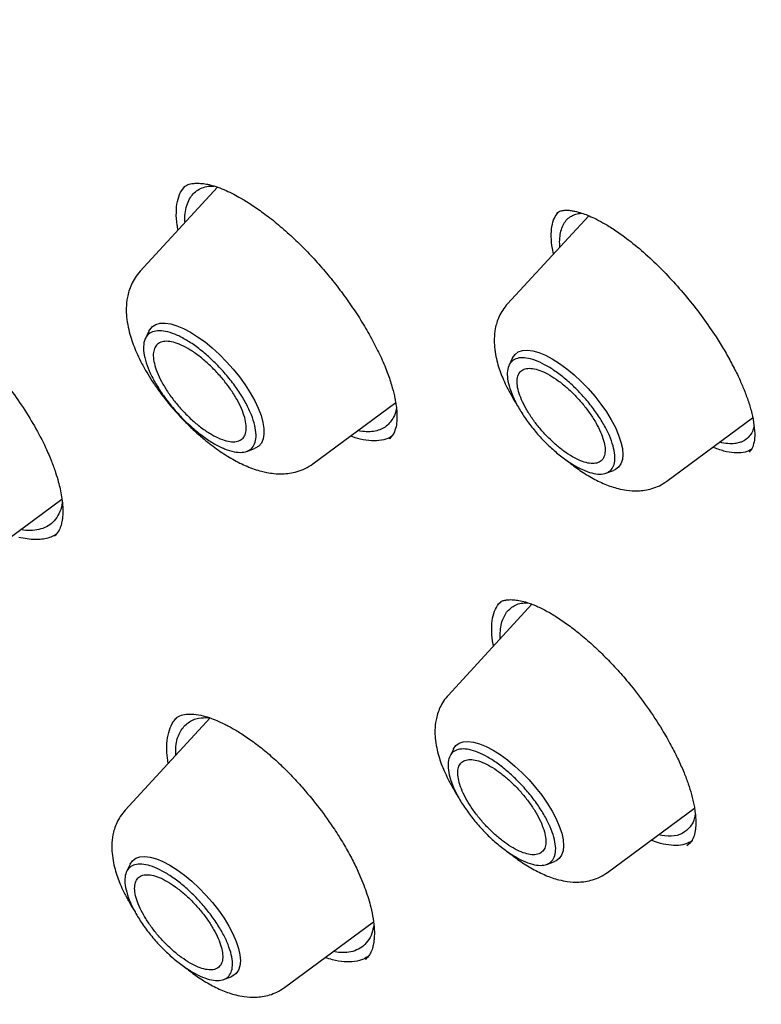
# Model space of a CAD drawing. Header units: millimetres. Extents: x 8 to 1762, y 12 to 2705.
# Tile 37 of 116: x 1527 to 1538, y 966 to 980. Entities that reach past the tile are written whole.
import ezdxf

# ---------------------------------------------------------------- set-up
doc = ezdxf.new("R2010")
doc.units = ezdxf.units.MM

msp = doc.modelspace()

# ---------------------------------------------------------------- linework, layer by layer
at = {"color": 7, "linetype": 'Continuous', "lineweight": 30}
for p, q in [((1529.732, 977.967), (1528.575, 976.71)), ((1529.178, 977.89), (1529.24, 977.978)), ((1535.283, 977.54), (1534.07, 976.223)), ((1534.807, 977.573), (1534.81, 977.576)), ((1534.758, 976.97), (1534.74, 977.049)), ((1528.706, 975.815), (1528.652, 975.705)), ((1534.146, 975.415), (1534.092, 975.306)), ((1531.159, 973.831), (1532.396, 974.745)), ((1536.452, 973.57), (1537.736, 974.518)), ((1532.367, 974.282), (1532.303, 974.202)), ((1532.303, 974.208), (1532.298, 974.204)), ((1530.168, 974.016), (1530.284, 974.058)), ((1535.542, 973.69), (1535.656, 973.732)), ((1526.128, 972.359), (1527.404, 973.301)), ((1534.433, 971.729), (1533.184, 970.372)), ((1533.936, 971.737), (1533.973, 971.772)), ((1529.619, 970.029), (1528.35, 968.65)), ((1533.259, 969.564), (1533.206, 969.455)), ((1535.565, 967.719), (1536.866, 968.679)), ((1536.806, 968.163), (1536.749, 968.117)), ((1528.426, 967.842), (1528.372, 967.733)), ((1534.656, 967.839), (1534.77, 967.881)), ((1530.732, 965.997), (1532.064, 966.981)), ((1531.541, 966.52), (1531.462, 966.536)), ((1531.949, 966.424), (1531.941, 966.415)), ((1529.822, 966.118), (1529.936, 966.159))]:
    msp.add_line(p, q, dxfattribs=at)
at = {"color": 7, "linetype": 'Continuous', "lineweight": 30, "flags": 128}
for points in [[(1528.706, 975.815), (1528.717, 975.835), (1528.757, 975.881), (1528.809, 975.913), (1528.872, 975.931), (1528.947, 975.934), (1529.031, 975.922), (1529.123, 975.895), (1529.222, 975.854), (1529.326, 975.799), (1529.434, 975.731), (1529.544, 975.652), (1529.653, 975.562), (1529.762, 975.463), (1529.866, 975.357), (1529.966, 975.245), (1530.06, 975.129), (1530.145, 975.01), (1530.221, 974.891), (1530.287, 974.774), (1530.341, 974.66), (1530.382, 974.552), (1530.41, 974.45), (1530.425, 974.357), (1530.426, 974.273), (1530.414, 974.201), (1530.387, 974.141), (1530.348, 974.095), (1530.296, 974.063), (1530.284, 974.058)], [(1534.146, 975.415), (1534.146, 975.416), (1534.181, 975.466), (1534.23, 975.502), (1534.291, 975.523), (1534.363, 975.529), (1534.446, 975.519), (1534.537, 975.493), (1534.635, 975.453), (1534.739, 975.399), (1534.847, 975.331), (1534.956, 975.251), (1535.066, 975.161), (1535.173, 975.061), (1535.277, 974.954), (1535.375, 974.841), (1535.467, 974.724), (1535.549, 974.606), (1535.621, 974.488), (1535.682, 974.372), (1535.731, 974.26), (1535.766, 974.155), (1535.787, 974.058), (1535.794, 973.97), (1535.787, 973.893), (1535.765, 973.829), (1535.73, 973.779), (1535.682, 973.743), (1535.656, 973.732)], [(1533.259, 969.564), (1533.26, 969.565), (1533.295, 969.615), (1533.344, 969.651), (1533.405, 969.672), (1533.477, 969.678), (1533.56, 969.668), (1533.651, 969.643), (1533.749, 969.603), (1533.853, 969.548), (1533.961, 969.48), (1534.07, 969.401), (1534.18, 969.31), (1534.287, 969.21), (1534.391, 969.103), (1534.489, 968.99), (1534.58, 968.873), (1534.663, 968.755), (1534.735, 968.637), (1534.796, 968.521), (1534.844, 968.409), (1534.88, 968.304), (1534.901, 968.207), (1534.908, 968.119), (1534.901, 968.043), (1534.879, 967.978), (1534.844, 967.928), (1534.795, 967.892), (1534.77, 967.881)], [(1528.426, 967.842), (1528.426, 967.843), (1528.461, 967.894), (1528.51, 967.93), (1528.571, 967.951), (1528.643, 967.956), (1528.726, 967.946), (1528.817, 967.921), (1528.915, 967.881), (1529.019, 967.826), (1529.127, 967.759), (1529.236, 967.679), (1529.346, 967.588), (1529.453, 967.489), (1529.557, 967.381), (1529.655, 967.268), (1529.747, 967.152), (1529.829, 967.033), (1529.901, 966.915), (1529.962, 966.799), (1530.011, 966.688), (1530.046, 966.582), (1530.067, 966.485), (1530.074, 966.397), (1530.067, 966.321), (1530.046, 966.257), (1530.01, 966.206), (1529.962, 966.17), (1529.936, 966.159)]]:
    msp.add_lwpolyline(points, dxfattribs=at)
at = {"color": 7, "linetype": 'Continuous', "lineweight": 30}
for points, knots in [([(1566.118, 957.876), (1566.206, 957.959), (1566.372, 958.117), (1566.576, 958.324), (1566.765, 958.525), (1566.943, 958.724), (1567.103, 958.913), (1567.25, 959.094), (1567.397, 959.283), (1567.538, 959.474), (1567.672, 959.665), (1567.801, 959.857), (1567.936, 960.066), (1568.076, 960.297), (1568.217, 960.543), (1568.352, 960.795), (1568.486, 961.058), (1568.615, 961.331), (1568.74, 961.613), (1568.853, 961.885), (1568.954, 962.145), (1569.044, 962.394), (1569.132, 962.652), (1569.219, 962.925), (1569.306, 963.219), (1569.39, 963.53), (1569.471, 963.857), (1569.548, 964.204), (1569.619, 964.56), (1569.684, 964.931), (1569.735, 965.262), (1569.772, 965.545), (1569.799, 965.767), (1569.821, 965.97), (1569.839, 966.152), (1569.856, 966.339), (1569.872, 966.546), (1569.889, 966.789), (1569.904, 967.059), (1569.915, 967.32), (1569.922, 967.565), (1569.927, 967.788), (1569.929, 968.014), (1569.929, 968.227), (1569.928, 968.398), (1569.926, 968.525), (1569.924, 968.614), (1569.922, 968.688), (1569.921, 968.763), (1569.918, 968.862), (1569.913, 968.999), (1569.906, 969.181), (1569.89, 969.523), (1569.86, 970.009), (1569.814, 970.544), (1569.769, 970.984), (1569.729, 971.33), (1569.686, 971.667), (1569.643, 971.987), (1569.6, 972.28), (1569.561, 972.533), (1569.526, 972.746), (1569.497, 972.92), (1569.471, 973.071), (1569.444, 973.224), (1569.411, 973.403), (1569.349, 973.738), (1569.252, 974.225), (1569.128, 974.799), (1569.002, 975.343), (1568.876, 975.861), (1568.733, 976.42), (1568.57, 977.021), (1568.415, 977.563), (1568.279, 978.021), (1568.173, 978.369), (1568.074, 978.685), (1567.984, 978.965), (1567.905, 979.208), (1567.837, 979.414), (1567.78, 979.586), (1567.728, 979.741), (1567.66, 979.941), (1567.567, 980.208), (1567.446, 980.553), (1567.308, 980.938), (1567.147, 981.377), (1566.96, 981.87), (1566.747, 982.422), (1566.508, 983.023), (1566.243, 983.667), (1565.96, 984.339), (1565.607, 985.15), (1565.183, 986.092), (1564.68, 987.163), (1564.199, 988.149), (1563.747, 989.049), (1563.327, 989.862), (1562.903, 990.663), (1562.484, 991.435), (1562.081, 992.164), (1561.699, 992.839), (1561.371, 993.41), (1561.095, 993.883), (1560.868, 994.268), (1560.651, 994.633), (1560.433, 994.996), (1560.202, 995.378), (1559.951, 995.787), (1559.67, 996.241), (1559.357, 996.741), (1559.01, 997.289), (1558.635, 997.872), (1558.235, 998.486), (1557.707, 999.285), (1557.056, 1000.249), (1556.287, 1001.361), (1555.518, 1002.447), (1554.751, 1003.506), (1553.882, 1004.68), (1552.899, 1005.973), (1551.792, 1007.389), (1550.661, 1008.794), (1549.507, 1010.188), (1548.332, 1011.568), (1547.137, 1012.935), (1545.923, 1014.285), (1544.733, 1015.572), (1543.573, 1016.797), (1542.443, 1017.959), (1541.302, 1019.104), (1540.151, 1020.231), (1539.074, 1021.259), (1538.068, 1022.199), (1537.128, 1023.059), (1536.163, 1023.923), (1535.173, 1024.791), (1534.283, 1025.554), (1533.501, 1026.212), (1532.833, 1026.765), (1532.171, 1027.305), (1531.532, 1027.818), (1530.938, 1028.287), (1530.392, 1028.713), (1529.892, 1029.098), (1529.436, 1029.445), (1529.082, 1029.711), (1528.817, 1029.91), (1528.613, 1030.061), (1528.385, 1030.229), (1528.119, 1030.425), (1527.813, 1030.648), (1527.471, 1030.895), (1527.091, 1031.167), (1526.672, 1031.463), (1526.212, 1031.785), (1525.71, 1032.132), (1525.165, 1032.502), (1524.582, 1032.893), (1523.959, 1033.302), (1523.303, 1033.725), (1522.613, 1034.16), (1521.891, 1034.605), (1521.133, 1035.061), (1520.619, 1035.361), (1520.355, 1035.514)], [0, 0, 0, 0, 0.005222, 0.009912, 0.014596, 0.019332, 0.023571, 0.027584, 0.03188, 0.036304, 0.040317, 0.044412, 0.048876, 0.053761, 0.058952, 0.064047, 0.069004, 0.074601, 0.079997, 0.085143, 0.089944, 0.094396, 0.098686, 0.103796, 0.108876, 0.114061, 0.1198, 0.125494, 0.131386, 0.137372, 0.14345, 0.147245, 0.150725, 0.153861, 0.156655, 0.159157, 0.162471, 0.16612, 0.170153, 0.174664, 0.177745, 0.181015, 0.184465, 0.187636, 0.190266, 0.19181, 0.193079, 0.194074, 0.195012, 0.196241, 0.198297, 0.20086, 0.20393, 0.212712, 0.221084, 0.225873, 0.230516, 0.235014, 0.239317, 0.243174, 0.246549, 0.249195, 0.251446, 0.253301, 0.255034, 0.257318, 0.260184, 0.267855, 0.275819, 0.281752, 0.288118, 0.294934, 0.302201, 0.309917, 0.314392, 0.318545, 0.322264, 0.32555, 0.328402, 0.330783, 0.332745, 0.334404, 0.336172, 0.339693, 0.343677, 0.3481, 0.352958, 0.358693, 0.364935, 0.371684, 0.37894, 0.386515, 0.394054, 0.405809, 0.417453, 0.428987, 0.43774, 0.446428, 0.45505, 0.463319, 0.471017, 0.478145, 0.484703, 0.489029, 0.493066, 0.496814, 0.500515, 0.504507, 0.508791, 0.513369, 0.518743, 0.524471, 0.530554, 0.536991, 0.543709, 0.555576, 0.567189, 0.57855, 0.589657, 0.600512, 0.615577, 0.630593, 0.645607, 0.660621, 0.675634, 0.690647, 0.70566, 0.720672, 0.734124, 0.747577, 0.76103, 0.774483, 0.787936, 0.798517, 0.809285, 0.820306, 0.831579, 0.843106, 0.850573, 0.858143, 0.865772, 0.873013, 0.879747, 0.885867, 0.891499, 0.896642, 0.901296, 0.903477, 0.905628, 0.908183, 0.911194, 0.914663, 0.918514, 0.922806, 0.92754, 0.932714, 0.938435, 0.944614, 0.951251, 0.958345, 0.965897, 0.97376, 0.982064, 0.990811, 1, 1, 1, 1]), ([(1482.272, 1025.588), (1482.362, 1025.655), (1482.553, 1025.796), (1482.858, 1025.995), (1483.183, 1026.189), (1483.519, 1026.37), (1483.866, 1026.537), (1484.223, 1026.692), (1484.591, 1026.833), (1484.969, 1026.961), (1485.357, 1027.076), (1485.755, 1027.178), (1486.163, 1027.267), (1486.581, 1027.342), (1487.008, 1027.405), (1487.446, 1027.454), (1487.892, 1027.49), (1488.348, 1027.512), (1488.813, 1027.521), (1489.287, 1027.518), (1489.77, 1027.5), (1490.262, 1027.47), (1490.763, 1027.426), (1491.272, 1027.369), (1491.789, 1027.299), (1492.315, 1027.216), (1492.848, 1027.119), (1493.39, 1027.009), (1493.939, 1026.886), (1494.495, 1026.75), (1495.059, 1026.6), (1495.63, 1026.438), (1496.208, 1026.263), (1496.793, 1026.074), (1497.384, 1025.873), (1497.981, 1025.659), (1498.585, 1025.432), (1499.195, 1025.192), (1499.81, 1024.94), (1500.431, 1024.674), (1501.057, 1024.397), (1501.688, 1024.107), (1502.325, 1023.805), (1502.966, 1023.49), (1503.611, 1023.163), (1504.261, 1022.825), (1504.914, 1022.474), (1505.572, 1022.112), (1506.233, 1021.737), (1506.898, 1021.352), (1507.565, 1020.954), (1508.236, 1020.546), (1508.91, 1020.126), (1509.585, 1019.695), (1510.264, 1019.254), (1510.944, 1018.801), (1511.626, 1018.338), (1512.309, 1017.865), (1512.994, 1017.381), (1513.68, 1016.887), (1514.368, 1016.383), (1515.055, 1015.869), (1515.743, 1015.345), (1516.432, 1014.812), (1517.12, 1014.27), (1517.808, 1013.718), (1518.496, 1013.158), (1519.183, 1012.588), (1519.869, 1012.01), (1520.554, 1011.424), (1521.238, 1010.83), (1521.92, 1010.227), (1522.6, 1009.617), (1523.279, 1008.999), (1523.954, 1008.373), (1524.628, 1007.741), (1525.299, 1007.101), (1525.967, 1006.455), (1526.631, 1005.802), (1527.293, 1005.142), (1527.951, 1004.477), (1528.605, 1003.805), (1529.255, 1003.128), (1529.9, 1002.446), (1530.542, 1001.758), (1531.178, 1001.065), (1531.81, 1000.367), (1532.437, 999.665), (1533.058, 998.958), (1533.674, 998.247), (1534.285, 997.532), (1534.889, 996.814), (1535.488, 996.092), (1536.08, 995.367), (1536.666, 994.639), (1537.245, 993.908), (1537.817, 993.175), (1538.382, 992.44), (1538.94, 991.703), (1539.49, 990.964), (1540.033, 990.223), (1540.569, 989.481), (1541.096, 988.738), (1541.615, 987.995), (1542.126, 987.251), (1542.628, 986.506), (1543.122, 985.762), (1543.607, 985.018), (1544.083, 984.274), (1544.55, 983.531), (1545.008, 982.789), (1545.457, 982.048), (1545.896, 981.309), (1546.325, 980.571), (1546.744, 979.835), (1547.154, 979.101), (1547.553, 978.37), (1547.942, 977.642), (1548.321, 976.916), (1548.689, 976.193), (1549.047, 975.474), (1549.394, 974.759), (1549.73, 974.047), (1550.056, 973.34), (1550.37, 972.636), (1550.673, 971.938), (1550.965, 971.244), (1551.246, 970.555), (1551.515, 969.871), (1551.773, 969.193), (1552.019, 968.521), (1552.253, 967.854), (1552.476, 967.194), (1552.687, 966.54), (1552.886, 965.893), (1553.073, 965.252), (1553.249, 964.619), (1553.412, 963.993), (1553.563, 963.374), (1553.702, 962.763), (1553.829, 962.16), (1553.944, 961.565), (1554.046, 960.978), (1554.136, 960.399), (1554.214, 959.83), (1554.28, 959.269), (1554.334, 958.717), (1554.375, 958.174), (1554.404, 957.641), (1554.42, 957.117), (1554.425, 956.603), (1554.417, 956.099), (1554.397, 955.605), (1554.364, 955.121), (1554.32, 954.647), (1554.263, 954.184), (1554.194, 953.731), (1554.113, 953.29), (1554.02, 952.859), (1553.915, 952.439), (1553.798, 952.03), (1553.669, 951.632), (1553.527, 951.245), (1553.374, 950.87), (1553.209, 950.507), (1553.032, 950.155), (1552.844, 949.814), (1552.643, 949.486), (1552.43, 949.169), (1552.206, 948.864), (1551.969, 948.572), (1551.79, 948.364), (1551.686, 948.258), (1551.669, 948.24)], [0, 0, 0, 0, 0.005382, 0.011343, 0.017298, 0.023249, 0.029192, 0.035129, 0.041059, 0.046981, 0.052895, 0.058803, 0.064704, 0.070598, 0.076487, 0.082371, 0.08825, 0.094126, 0.099998, 0.105867, 0.111734, 0.117599, 0.123463, 0.129325, 0.135187, 0.141048, 0.146909, 0.15277, 0.158631, 0.164491, 0.170352, 0.176214, 0.182075, 0.187937, 0.1938, 0.199663, 0.205527, 0.211391, 0.217256, 0.223122, 0.228988, 0.234855, 0.240722, 0.24659, 0.252458, 0.258327, 0.264197, 0.270067, 0.275938, 0.281809, 0.28768, 0.293552, 0.299424, 0.305297, 0.31117, 0.317044, 0.322918, 0.328792, 0.334666, 0.340541, 0.346416, 0.352292, 0.358168, 0.364044, 0.36992, 0.375796, 0.381673, 0.38755, 0.393427, 0.399304, 0.405181, 0.411059, 0.416937, 0.422814, 0.428692, 0.43457, 0.440449, 0.446327, 0.452205, 0.458084, 0.463962, 0.469841, 0.475719, 0.481598, 0.487476, 0.493355, 0.499234, 0.505112, 0.510991, 0.51687, 0.522749, 0.528627, 0.534506, 0.540384, 0.546263, 0.552141, 0.55802, 0.563898, 0.569776, 0.575654, 0.581532, 0.58741, 0.593288, 0.599165, 0.605043, 0.61092, 0.616797, 0.622674, 0.628551, 0.634427, 0.640304, 0.64618, 0.652056, 0.657931, 0.663806, 0.669681, 0.675556, 0.68143, 0.687304, 0.693178, 0.699051, 0.704924, 0.710797, 0.716669, 0.722541, 0.728412, 0.734283, 0.740153, 0.746023, 0.751892, 0.75776, 0.763629, 0.769496, 0.775363, 0.781229, 0.787095, 0.79296, 0.798825, 0.804689, 0.810552, 0.816415, 0.822277, 0.828138, 0.833999, 0.83986, 0.84572, 0.85158, 0.85744, 0.8633, 0.86916, 0.87502, 0.880881, 0.886742, 0.892605, 0.898469, 0.904334, 0.910202, 0.916073, 0.921946, 0.927824, 0.933706, 0.939592, 0.945485, 0.951383, 0.957288, 0.9632, 0.96912, 0.975047, 0.980981, 0.986923, 0.992871, 0.998825, 1, 1, 1, 1]), ([(1529.223, 977.969), (1529.245, 977.983), (1529.285, 978.008), (1529.357, 978.023), (1529.421, 978.027), (1529.475, 978.025), (1529.521, 978.02), (1529.567, 978.013), (1529.636, 977.998), (1529.732, 977.969), (1529.852, 977.922), (1529.968, 977.866), (1530.093, 977.798), (1530.239, 977.708), (1530.42, 977.582), (1530.619, 977.427), (1530.826, 977.247), (1531.028, 977.052), (1531.223, 976.844), (1531.409, 976.627), (1531.587, 976.399), (1531.756, 976.162), (1531.913, 975.919), (1532.053, 975.675), (1532.172, 975.437), (1532.267, 975.213), (1532.334, 975.016), (1532.371, 974.875), (1532.392, 974.772), (1532.406, 974.689), (1532.415, 974.593), (1532.416, 974.486), (1532.404, 974.375), (1532.38, 974.315), (1532.367, 974.282)], [0, 0, 0, 0, 0.042833, 0.078289, 0.106244, 0.122212, 0.135255, 0.148714, 0.162734, 0.19244, 0.221152, 0.246295, 0.268306, 0.299721, 0.335045, 0.37413, 0.413879, 0.452844, 0.491035, 0.528883, 0.567413, 0.60669, 0.646693, 0.686968, 0.727265, 0.767482, 0.804881, 0.837455, 0.852138, 0.87043, 0.894391, 0.923969, 0.959148, 1, 1, 1, 1]), ([(1529.301, 977.77), (1529.317, 977.797), (1529.349, 977.853), (1529.416, 977.914), (1529.499, 977.958), (1529.586, 977.983), (1529.65, 977.983), (1529.676, 977.984)], [0, 0, 0, 0, 0.208458, 0.41976, 0.633902, 0.850878, 1, 1, 1, 1]), ([(1529.142, 977.327), (1529.137, 977.351), (1529.117, 977.447), (1529.112, 977.591), (1529.125, 977.759), (1529.16, 977.847), (1529.178, 977.89)], [0, 0, 0, 0, 0.10429, 0.40164, 0.699871, 1, 1, 1, 1]), ([(1529.245, 977.438), (1529.244, 977.472), (1529.241, 977.554), (1529.259, 977.667), (1529.287, 977.736), (1529.301, 977.77)], [0, 0, 0, 0, 0.256812, 0.630438, 1, 1, 1, 1]), ([(1534.807, 977.578), (1534.821, 977.589), (1534.849, 977.609), (1534.9, 977.621), (1534.957, 977.624), (1535.015, 977.619), (1535.087, 977.606), (1535.168, 977.584), (1535.266, 977.549), (1535.374, 977.501), (1535.501, 977.435), (1535.652, 977.344), (1535.844, 977.21), (1536.069, 977.029), (1536.316, 976.8), (1536.554, 976.552), (1536.781, 976.29), (1536.996, 976.013), (1537.171, 975.758), (1537.311, 975.531), (1537.422, 975.334), (1537.516, 975.148), (1537.595, 974.971), (1537.661, 974.799), (1537.717, 974.621), (1537.739, 974.511), (1537.75, 974.453)], [0, 0, 0, 0, 0.0447508, 0.0834175, 0.1161628, 0.1429846, 0.1653004, 0.1990377, 0.2285013, 0.2579971, 0.2925196, 0.3320502, 0.3740664, 0.4347425, 0.4927283, 0.5490457, 0.6054306, 0.6619146, 0.7193722, 0.7582694, 0.7976208, 0.8385335, 0.8732073, 0.9116401, 0.953871, 1, 1, 1, 1]), ([(1534.74, 977.049), (1534.732, 977.11), (1534.717, 977.231), (1534.73, 977.382), (1534.764, 977.506), (1534.807, 977.564), (1534.827, 977.59)], [0, 0, 0, 0, 0.260213, 0.518735, 0.776322, 1, 1, 1, 1]), ([(1534.854, 977.074), (1534.853, 977.08), (1534.847, 977.128), (1534.85, 977.209), (1534.865, 977.313), (1534.897, 977.402), (1534.945, 977.475), (1534.997, 977.519), (1535.042, 977.544), (1535.075, 977.558), (1535.11, 977.568), (1535.145, 977.575), (1535.17, 977.577), (1535.181, 977.578)], [0, 0, 0, 0, 0.0177209, 0.1538001, 0.2918343, 0.4318201, 0.5737537, 0.7176308, 0.7757486, 0.8341767, 0.8929147, 0.9519622, 1, 1, 1, 1]), ([(1528.575, 976.71), (1528.548, 976.678), (1528.497, 976.617), (1528.443, 976.516), (1528.406, 976.417), (1528.376, 976.299), (1528.364, 976.168), (1528.369, 976.021), (1528.391, 975.879), (1528.427, 975.741), (1528.469, 975.615), (1528.519, 975.492), (1528.583, 975.357), (1528.661, 975.215), (1528.752, 975.067), (1528.852, 974.922), (1528.964, 974.775), (1529.092, 974.622), (1529.233, 974.47), (1529.384, 974.323), (1529.553, 974.176), (1529.744, 974.03), (1529.959, 973.894), (1530.172, 973.788), (1530.342, 973.728), (1530.477, 973.697), (1530.582, 973.682), (1530.695, 973.678), (1530.812, 973.688), (1530.927, 973.713), (1531.047, 973.757), (1531.12, 973.805), (1531.159, 973.831)], [0, 0, 0, 0, 0.029217, 0.056123, 0.08069, 0.10293, 0.140622, 0.170959, 0.206402, 0.236953, 0.265028, 0.292091, 0.322574, 0.358679, 0.389454, 0.423394, 0.457973, 0.490897, 0.532242, 0.570725, 0.606385, 0.65802, 0.710027, 0.761923, 0.812786, 0.831695, 0.855258, 0.883715, 0.908399, 0.936007, 0.966554, 1, 1, 1, 1]), ([(1524.658, 976.533), (1524.714, 976.517), (1524.823, 976.485), (1524.994, 976.408), (1525.156, 976.322), (1525.321, 976.22), (1525.493, 976.101), (1525.675, 975.961), (1525.881, 975.784), (1526.111, 975.563), (1526.357, 975.293), (1526.588, 975.007), (1526.804, 974.706), (1527, 974.39), (1527.147, 974.108), (1527.246, 973.878), (1527.308, 973.708), (1527.349, 973.57), (1527.379, 973.448), (1527.402, 973.331), (1527.416, 973.217), (1527.419, 973.126), (1527.417, 973.063), (1527.412, 973.012), (1527.403, 972.956), (1527.385, 972.888), (1527.352, 972.812), (1527.314, 972.77), (1527.292, 972.747)], [0, 0, 0, 0, 0.0449085, 0.0860972, 0.1234868, 0.156994, 0.1967974, 0.235547, 0.2736629, 0.3296658, 0.3853178, 0.4410511, 0.4972965, 0.5561353, 0.6177906, 0.6572034, 0.6918023, 0.7217157, 0.7457371, 0.7737517, 0.8051119, 0.8331666, 0.8490164, 0.8629238, 0.8829283, 0.9124941, 0.9515298, 1, 1, 1, 1]), ([(1534.07, 976.223), (1534.045, 976.193), (1533.996, 976.134), (1533.944, 976.037), (1533.908, 975.944), (1533.88, 975.832), (1533.868, 975.709), (1533.873, 975.571), (1533.892, 975.44), (1533.924, 975.312), (1533.963, 975.196), (1534.009, 975.083), (1534.066, 974.96), (1534.138, 974.83), (1534.191, 974.74), (1534.22, 974.697), (1534.221, 974.696)], [0, 0, 0, 0, 0.076274, 0.146357, 0.210172, 0.267754, 0.364734, 0.441666, 0.531603, 0.609707, 0.681421, 0.750568, 0.827695, 0.919412, 0.997788, 1, 1, 1, 1]), ([(1532.364, 974.526), (1532.332, 974.477), (1532.266, 974.377), (1532.094, 974.31), (1531.941, 974.302), (1531.843, 974.325), (1531.831, 974.327)], [0, 0, 0, 0, 0.3061476, 0.6244787, 0.9550582, 1, 1, 1, 1]), ([(1532.407, 974.662), (1532.407, 974.656), (1532.401, 974.603), (1532.381, 974.562), (1532.364, 974.526)], [0, 0, 0, 0, 0.107395, 1, 1, 1, 1]), ([(1537.756, 974.387), (1537.749, 974.362), (1537.732, 974.306), (1537.686, 974.238), (1537.634, 974.191), (1537.584, 974.163), (1537.543, 974.148), (1537.504, 974.138), (1537.448, 974.129), (1537.364, 974.13), (1537.287, 974.137), (1537.241, 974.152), (1537.241, 974.153)], [0, 0, 0, 0, 0.1199433, 0.2671056, 0.4164493, 0.4919708, 0.5680434, 0.6369741, 0.6887976, 0.8365361, 0.9982433, 1, 1, 1, 1]), ([(1537.75, 974.453), (1537.757, 974.394), (1537.772, 974.277), (1537.759, 974.152), (1537.731, 974.06), (1537.699, 974.024), (1537.683, 974.006)], [0, 0, 0, 0, 0.256798, 0.509041, 0.756763, 1, 1, 1, 1]), ([(1532.349, 974.253), (1532.336, 974.243), (1532.29, 974.207), (1532.185, 974.178), (1532.036, 974.169), (1531.88, 974.19), (1531.768, 974.228), (1531.719, 974.244)], [0, 0, 0, 0, 0.094382, 0.334831, 0.574907, 0.815048, 1, 1, 1, 1]), ([(1537.707, 974.038), (1537.706, 974.038), (1537.676, 974.014), (1537.595, 973.996), (1537.462, 973.989), (1537.309, 974.014), (1537.194, 974.056), (1537.138, 974.077)], [0, 0, 0, 0, 0.002958, 0.254291, 0.505843, 0.75703, 1, 1, 1, 1]), ([(1534.953, 973.882), (1535.011, 973.836), (1535.135, 973.739), (1535.327, 973.62), (1535.524, 973.522), (1535.697, 973.463), (1535.864, 973.429), (1535.998, 973.421), (1536.125, 973.433), (1536.233, 973.458), (1536.346, 973.5), (1536.415, 973.546), (1536.452, 973.57)], [0, 0, 0, 0, 0.119334, 0.252974, 0.386095, 0.51605, 0.594609, 0.700405, 0.764165, 0.835353, 0.914002, 1, 1, 1, 1]), ([(1527.408, 973.262), (1527.407, 973.248), (1527.401, 973.179), (1527.363, 973.081), (1527.295, 972.974), (1527.203, 972.899), (1527.094, 972.851), (1526.969, 972.831), (1526.866, 972.831), (1526.802, 972.843), (1526.788, 972.846)], [0, 0, 0, 0, 0.043563, 0.207714, 0.367286, 0.522291, 0.672741, 0.818649, 0.960024, 1, 1, 1, 1]), ([(1527.316, 972.777), (1527.304, 972.769), (1527.268, 972.744), (1527.197, 972.718), (1527.103, 972.699), (1526.999, 972.694), (1526.885, 972.702), (1526.802, 972.721), (1526.76, 972.73)], [0, 0, 0, 0, 0.090404, 0.270846, 0.449785, 0.630001, 0.814288, 1, 1, 1, 1]), ([(1533.86, 971.106), (1533.858, 971.114), (1533.84, 971.192), (1533.831, 971.321), (1533.836, 971.487), (1533.869, 971.63), (1533.913, 971.701), (1533.936, 971.737)], [0, 0, 0, 0, 0.02882, 0.270832, 0.51288, 0.755656, 1, 1, 1, 1]), ([(1533.969, 971.771), (1533.985, 971.777), (1534.015, 971.789), (1534.064, 971.796), (1534.11, 971.799), (1534.165, 971.797), (1534.24, 971.788), (1534.347, 971.763), (1534.482, 971.715), (1534.641, 971.638), (1534.808, 971.539), (1534.984, 971.418), (1535.17, 971.273), (1535.362, 971.106), (1535.554, 970.92), (1535.74, 970.722), (1535.945, 970.481), (1536.165, 970.19), (1536.363, 969.888), (1536.515, 969.623), (1536.624, 969.407), (1536.709, 969.215), (1536.774, 969.041), (1536.826, 968.875), (1536.857, 968.739), (1536.875, 968.625), (1536.885, 968.531), (1536.887, 968.433), (1536.878, 968.333), (1536.854, 968.237), (1536.822, 968.189), (1536.806, 968.163)], [0, 0, 0, 0, 0.034687, 0.063477, 0.086258, 0.102921, 0.129536, 0.157573, 0.196109, 0.233214, 0.269021, 0.305619, 0.343672, 0.383053, 0.422334, 0.460835, 0.49857, 0.554847, 0.612696, 0.652133, 0.689708, 0.723917, 0.754754, 0.786168, 0.821731, 0.841143, 0.86399, 0.891312, 0.923069, 0.959266, 1, 1, 1, 1]), ([(1534.055, 971.612), (1534.096, 971.652), (1534.157, 971.713), (1534.27, 971.748), (1534.336, 971.751), (1534.367, 971.753)], [0, 0, 0, 0, 0.5053504, 0.7638437, 1, 1, 1, 1]), ([(1533.961, 971.216), (1533.96, 971.255), (1533.959, 971.337), (1533.981, 971.48), (1534.026, 971.56), (1534.055, 971.612)], [0, 0, 0, 0, 0.237288, 0.501038, 1, 1, 1, 1]), ([(1533.184, 970.372), (1533.159, 970.342), (1533.11, 970.283), (1533.058, 970.187), (1533.022, 970.093), (1532.994, 969.981), (1532.981, 969.858), (1532.986, 969.721), (1533.006, 969.589), (1533.038, 969.461), (1533.077, 969.345), (1533.123, 969.232), (1533.18, 969.109), (1533.251, 968.98), (1533.305, 968.889), (1533.334, 968.847), (1533.335, 968.845)], [0, 0, 0, 0, 0.076274, 0.146357, 0.210172, 0.267754, 0.364734, 0.441666, 0.531603, 0.609707, 0.681421, 0.750568, 0.827695, 0.919412, 0.997788, 1, 1, 1, 1]), ([(1528.994, 969.35), (1528.986, 969.405), (1528.969, 969.528), (1528.974, 969.695), (1529.007, 969.849), (1529.056, 969.963), (1529.103, 970.013), (1529.122, 970.032)], [0, 0, 0, 0, 0.183004, 0.409535, 0.635924, 0.860964, 1, 1, 1, 1]), ([(1529.092, 970.013), (1529.117, 970.031), (1529.166, 970.067), (1529.26, 970.089), (1529.338, 970.086), (1529.378, 970.085)], [0, 0, 0, 0, 0.329739, 0.662193, 1, 1, 1, 1]), ([(1529.106, 969.472), (1529.106, 969.528), (1529.105, 969.67), (1529.169, 969.835), (1529.284, 969.966), (1529.429, 970.035), (1529.548, 970.034), (1529.601, 970.034)], [0, 0, 0, 0, 0.154173, 0.387316, 0.611995, 0.828179, 1, 1, 1, 1]), ([(1529.378, 970.085), (1529.423, 970.079), (1529.504, 970.067), (1529.632, 970.027), (1529.741, 969.983), (1529.83, 969.942), (1529.902, 969.904), (1529.993, 969.853), (1530.122, 969.775), (1530.295, 969.654), (1530.482, 969.505), (1530.67, 969.336), (1530.849, 969.157), (1531.047, 968.939), (1531.262, 968.676), (1531.46, 968.398), (1531.617, 968.149), (1531.734, 967.939), (1531.848, 967.708), (1531.95, 967.456), (1532.022, 967.22), (1532.062, 967.023), (1532.079, 966.866), (1532.078, 966.752), (1532.069, 966.677), (1532.061, 966.634), (1532.052, 966.599), (1532.041, 966.563), (1532.023, 966.519), (1531.994, 966.468), (1531.965, 966.439), (1531.949, 966.422)], [0, 0, 0, 0, 0.041568, 0.076769, 0.105444, 0.127467, 0.14307, 0.157931, 0.191753, 0.231012, 0.273598, 0.314938, 0.355038, 0.393862, 0.451743, 0.51105, 0.551281, 0.590651, 0.628453, 0.682389, 0.737633, 0.776354, 0.815821, 0.855655, 0.873749, 0.888847, 0.901609, 0.916227, 0.937545, 0.965482, 1, 1, 1, 1]), ([(1528.35, 968.65), (1528.325, 968.62), (1528.276, 968.562), (1528.224, 968.465), (1528.188, 968.371), (1528.16, 968.259), (1528.148, 968.136), (1528.153, 967.999), (1528.172, 967.868), (1528.204, 967.74), (1528.243, 967.624), (1528.289, 967.511), (1528.346, 967.387), (1528.418, 967.258), (1528.471, 967.167), (1528.5, 967.125), (1528.501, 967.124)], [0, 0, 0, 0, 0.076274, 0.146357, 0.210172, 0.267754, 0.364734, 0.441666, 0.531603, 0.609707, 0.681421, 0.750568, 0.827695, 0.919412, 0.997788, 1, 1, 1, 1]), ([(1536.878, 968.585), (1536.872, 968.555), (1536.856, 968.483), (1536.822, 968.431), (1536.802, 968.401)], [0, 0, 0, 0, 0.4168644, 1, 1, 1, 1]), ([(1536.802, 968.401), (1536.765, 968.365), (1536.691, 968.29), (1536.529, 968.248), (1536.392, 968.27), (1536.325, 968.28)], [0, 0, 0, 0, 0.333319, 0.67839, 1, 1, 1, 1]), ([(1536.834, 968.193), (1536.799, 968.174), (1536.728, 968.135), (1536.593, 968.117), (1536.44, 968.131), (1536.314, 968.16), (1536.235, 968.193), (1536.217, 968.2)], [0, 0, 0, 0, 0.234352, 0.468016, 0.701318, 0.934698, 1, 1, 1, 1]), ([(1534.067, 968.031), (1534.125, 967.986), (1534.249, 967.888), (1534.44, 967.769), (1534.638, 967.671), (1534.81, 967.612), (1534.978, 967.578), (1535.112, 967.571), (1535.239, 967.582), (1535.347, 967.607), (1535.46, 967.649), (1535.529, 967.695), (1535.565, 967.719)], [0, 0, 0, 0, 0.119334, 0.252974, 0.386095, 0.51605, 0.594609, 0.700405, 0.764165, 0.835353, 0.914002, 1, 1, 1, 1]), ([(1532.069, 966.932), (1532.061, 966.89), (1532.044, 966.796), (1531.981, 966.687), (1531.894, 966.599), (1531.788, 966.544), (1531.671, 966.517), (1531.583, 966.519), (1531.541, 966.52)], [0, 0, 0, 0, 0.151455, 0.339381, 0.518171, 0.687853, 0.848454, 1, 1, 1, 1]), ([(1531.627, 966.382), (1531.571, 966.389), (1531.481, 966.399), (1531.379, 966.435), (1531.342, 966.448)], [0, 0, 0, 0, 0.629062, 1, 1, 1, 1]), ([(1531.991, 966.47), (1531.967, 966.453), (1531.907, 966.412), (1531.786, 966.38), (1531.68, 966.382), (1531.627, 966.382)], [0, 0, 0, 0, 0.2525241, 0.6250592, 1, 1, 1, 1]), ([(1529.233, 966.31), (1529.291, 966.264), (1529.415, 966.167), (1529.607, 966.047), (1529.804, 965.949), (1529.977, 965.89), (1530.144, 965.856), (1530.279, 965.849), (1530.405, 965.861), (1530.513, 965.885), (1530.626, 965.928), (1530.695, 965.973), (1530.732, 965.997)], [0, 0, 0, 0, 0.119334, 0.252974, 0.386095, 0.51605, 0.594609, 0.700405, 0.764165, 0.835353, 0.914002, 1, 1, 1, 1])]:
    msp.add_open_spline(points, degree=3, knots=knots, dxfattribs=at)
for points in [[(1530.279, 974.441), (1530.29, 974.392), (1530.313, 974.293), (1530.305, 974.174), (1530.268, 974.082), (1530.199, 974.022), (1530.103, 973.996), (1529.981, 974.005), (1529.84, 974.049), (1529.685, 974.126), (1529.521, 974.233), (1529.355, 974.367), (1529.193, 974.521), (1529.042, 974.69), (1528.907, 974.868), (1528.794, 975.047), (1528.706, 975.221), (1528.648, 975.383), (1528.621, 975.527), (1528.626, 975.647), (1528.664, 975.739), (1528.733, 975.799), (1528.829, 975.825), (1528.951, 975.816), (1529.092, 975.772), (1529.247, 975.695), (1529.411, 975.588), (1529.577, 975.455), (1529.739, 975.3), (1529.89, 975.131), (1530.025, 974.954), (1530.138, 974.775), (1530.227, 974.6), (1530.262, 974.494), (1530.279, 974.441)], [(1530.138, 974.523), (1530.147, 974.482), (1530.165, 974.401), (1530.159, 974.302), (1530.129, 974.226), (1530.072, 974.177), (1529.992, 974.155), (1529.892, 974.163), (1529.775, 974.199), (1529.647, 974.263), (1529.511, 974.351), (1529.374, 974.461), (1529.241, 974.589), (1529.116, 974.728), (1529.004, 974.875), (1528.911, 975.023), (1528.838, 975.167), (1528.79, 975.301), (1528.768, 975.42), (1528.772, 975.519), (1528.803, 975.595), (1528.86, 975.645), (1528.94, 975.666), (1529.04, 975.659), (1529.157, 975.622), (1529.285, 975.559), (1529.421, 975.47), (1529.558, 975.36), (1529.691, 975.233), (1529.816, 975.093), (1529.928, 974.946), (1530.021, 974.798), (1530.095, 974.654), (1530.123, 974.566), (1530.138, 974.523)], [(1535.648, 974.097), (1535.659, 974.05), (1535.68, 973.955), (1535.673, 973.841), (1535.638, 973.753), (1535.572, 973.696), (1535.479, 973.671), (1535.363, 973.68), (1535.228, 973.722), (1535.08, 973.796), (1534.923, 973.898), (1534.764, 974.026), (1534.609, 974.173), (1534.465, 974.335), (1534.336, 974.505), (1534.227, 974.676), (1534.143, 974.843), (1534.088, 974.998), (1534.062, 975.136), (1534.067, 975.251), (1534.103, 975.339), (1534.169, 975.396), (1534.262, 975.421), (1534.378, 975.412), (1534.512, 975.37), (1534.661, 975.296), (1534.818, 975.194), (1534.977, 975.066), (1535.131, 974.919), (1535.276, 974.757), (1535.405, 974.587), (1535.513, 974.416), (1535.599, 974.248), (1535.632, 974.147), (1535.648, 974.097)], [(1535.507, 974.179), (1535.493, 974.22), (1535.466, 974.302), (1535.396, 974.439), (1535.308, 974.579), (1535.202, 974.719), (1535.084, 974.851), (1534.957, 974.972), (1534.827, 975.076), (1534.699, 975.16), (1534.578, 975.22), (1534.467, 975.255), (1534.372, 975.262), (1534.296, 975.241), (1534.243, 975.194), (1534.213, 975.122), (1534.209, 975.028), (1534.23, 974.916), (1534.276, 974.789), (1534.344, 974.653), (1534.433, 974.512), (1534.539, 974.373), (1534.657, 974.241), (1534.783, 974.12), (1534.913, 974.016), (1535.042, 973.932), (1535.163, 973.872), (1535.274, 973.837), (1535.369, 973.83), (1535.444, 973.85), (1535.498, 973.897), (1535.527, 973.97), (1535.533, 974.063), (1535.516, 974.14), (1535.507, 974.179)], [(1534.762, 968.246), (1534.773, 968.199), (1534.794, 968.105), (1534.787, 967.991), (1534.751, 967.902), (1534.686, 967.845), (1534.593, 967.82), (1534.477, 967.829), (1534.342, 967.871), (1534.193, 967.945), (1534.037, 968.047), (1533.878, 968.175), (1533.723, 968.322), (1533.579, 968.484), (1533.45, 968.654), (1533.341, 968.825), (1533.257, 968.992), (1533.201, 969.147), (1533.176, 969.285), (1533.181, 969.4), (1533.217, 969.488), (1533.283, 969.545), (1533.375, 969.57), (1533.491, 969.561), (1533.626, 969.519), (1533.775, 969.445), (1533.932, 969.343), (1534.091, 969.215), (1534.245, 969.068), (1534.39, 968.906), (1534.519, 968.736), (1534.627, 968.565), (1534.713, 968.397), (1534.746, 968.297), (1534.762, 968.246)], [(1534.621, 968.328), (1534.607, 968.369), (1534.58, 968.452), (1534.51, 968.589), (1534.422, 968.729), (1534.316, 968.868), (1534.198, 969), (1534.071, 969.121), (1533.941, 969.225), (1533.813, 969.309), (1533.691, 969.369), (1533.581, 969.404), (1533.486, 969.411), (1533.41, 969.391), (1533.357, 969.344), (1533.327, 969.272), (1533.323, 969.177), (1533.344, 969.065), (1533.389, 968.938), (1533.458, 968.802), (1533.547, 968.661), (1533.652, 968.522), (1533.771, 968.39), (1533.897, 968.269), (1534.027, 968.165), (1534.155, 968.081), (1534.277, 968.021), (1534.387, 967.986), (1534.482, 967.979), (1534.558, 968), (1534.612, 968.047), (1534.641, 968.119), (1534.647, 968.212), (1534.629, 968.289), (1534.621, 968.328)], [(1529.928, 966.524), (1529.939, 966.477), (1529.96, 966.383), (1529.953, 966.269), (1529.918, 966.181), (1529.852, 966.123), (1529.759, 966.098), (1529.643, 966.107), (1529.508, 966.149), (1529.36, 966.223), (1529.203, 966.326), (1529.044, 966.453), (1528.889, 966.601), (1528.745, 966.762), (1528.616, 966.932), (1528.507, 967.104), (1528.423, 967.27), (1528.368, 967.425), (1528.342, 967.563), (1528.347, 967.678), (1528.383, 967.766), (1528.449, 967.823), (1528.542, 967.848), (1528.658, 967.839), (1528.793, 967.797), (1528.941, 967.724), (1529.098, 967.621), (1529.257, 967.494), (1529.411, 967.346), (1529.556, 967.184), (1529.685, 967.014), (1529.793, 966.843), (1529.879, 966.676), (1529.912, 966.575), (1529.928, 966.524)], [(1529.32, 966.363), (1529.362, 966.342), (1529.444, 966.298), (1529.554, 966.265), (1529.649, 966.257), (1529.724, 966.278), (1529.778, 966.325), (1529.808, 966.397), (1529.812, 966.491), (1529.791, 966.604), (1529.745, 966.73), (1529.677, 966.867), (1529.588, 967.007), (1529.482, 967.146), (1529.364, 967.278), (1529.237, 967.399), (1529.107, 967.503), (1528.979, 967.587), (1528.858, 967.648), (1528.747, 967.682), (1528.652, 967.689), (1528.576, 967.669), (1528.523, 967.622), (1528.493, 967.55), (1528.489, 967.456), (1528.51, 967.343), (1528.556, 967.216), (1528.624, 967.08), (1528.713, 966.94), (1528.819, 966.801), (1528.937, 966.668), (1529.063, 966.548), (1529.194, 966.442), (1529.278, 966.39), (1529.32, 966.363)]]:
    msp.add_open_spline(points, degree=3, dxfattribs=at)

doc.saveas('drawing.dxf')
